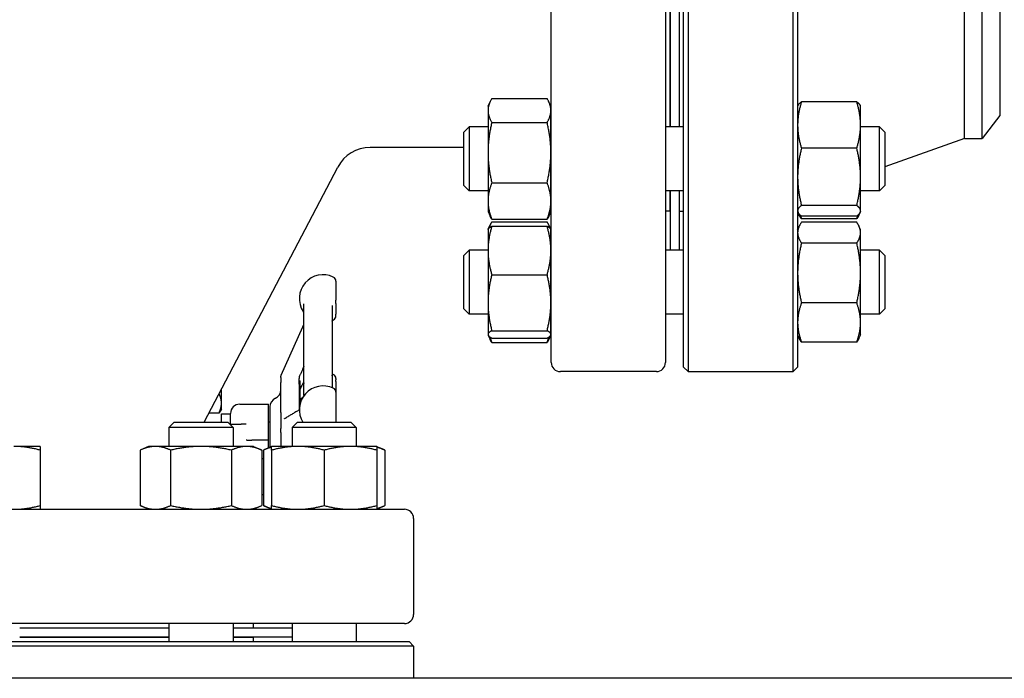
# Model space of a CAD drawing. Header units: inches. Extents: x 24 to 1128, y -94 to 748.
# Tile 73 of 256: x 257.1 to 270.55, y 297.5 to 306.49. Entities that reach past the tile are written whole.
import ezdxf

# ---------------------------------------------------------------- set-up
doc = ezdxf.new("R2010")
doc.units = ezdxf.units.IN
doc.header["$LTSCALE"] = 32
doc.header["$MEASUREMENT"] = 0
doc.layers.add('Visible (ANSI)', color=7, linetype='Continuous', lineweight=30)

msp = doc.modelspace()

# ---------------------------------------------------------------- linework, layer by layer
at = {"layer": 'Visible (ANSI)'}
for p, q in [((264.36302, 301.81362), (264.36302, 316.56362)), ((265.92302, 316.56362), (265.92302, 301.81362)), ((266.16802, 301.75112), (266.16802, 316.62612)), ((266.23052, 316.68862), (266.23052, 301.68862)), ((267.66552, 301.68862), (267.66552, 316.68862)), ((267.72802, 316.62612), (267.72802, 301.75112)), ((270.00802, 304.87362), (270.00802, 313.50362)), ((270.24823, 304.87362), (270.24823, 313.50362)), ((270.48802, 313.19112), (270.48802, 305.18612)), ((265.98302, 307.0688), (265.98302, 305.02993)), ((265.98802, 307.0688), (265.98802, 305.02993)), ((266.10802, 307.0688), (266.10802, 305.02993)), ((263.55089, 305.41655), (264.30615, 305.41655)), ((263.49902, 305.31143), (263.52809, 305.37377)), ((263.49902, 305.31143), (263.49902, 305.25406)), ((264.35802, 305.31143), (264.32895, 305.37377)), ((264.35802, 305.25406), (264.35802, 305.31143)), ((267.72802, 305.31143), (267.73327, 305.32269)), ((268.53515, 305.37296), (267.77989, 305.37296)), ((268.58702, 305.31143), (268.58177, 305.32269)), ((268.58702, 305.0553), (268.58702, 305.31143)), ((263.49902, 305.25406), (263.49902, 304.67952)), ((264.35802, 304.67952), (264.35802, 305.25406)), ((270.48802, 305.18612), (270.24823, 304.87362)), ((263.16802, 304.95701), (263.24094, 305.02993)), ((263.24094, 305.02993), (263.24094, 304.15493)), ((263.49902, 305.02993), (263.24094, 305.02993)), ((263.55089, 305.09158), (264.30615, 305.09158)), ((264.36302, 305.02993), (264.35802, 305.02993)), ((266.16802, 305.02993), (265.92302, 305.02993)), ((268.58702, 304.34739), (268.58702, 305.0553)), ((268.8451, 305.02993), (268.58702, 305.02993)), ((268.91802, 304.95701), (268.8451, 305.02993)), ((268.8451, 304.15493), (268.8451, 305.02993)), ((263.16802, 304.22785), (263.16802, 304.95701)), ((268.91802, 304.95701), (268.91802, 304.22785)), ((270.00802, 304.87362), (268.91802, 304.48639)), ((270.00802, 304.87362), (270.24823, 304.87362)), ((263.16802, 304.74862), (261.89029, 304.74862)), ((268.53515, 304.73765), (267.77989, 304.73765)), ((263.49902, 304.67952), (263.49902, 304.01789)), ((264.35802, 304.01789), (264.35802, 304.67952)), ((259.62221, 300.99862), (261.44744, 304.48075)), ((268.58702, 303.88452), (268.58702, 304.34739)), ((263.16802, 304.22785), (263.24094, 304.15493)), ((263.55089, 304.26747), (264.30615, 304.26747)), ((268.91802, 304.22785), (268.8451, 304.15493)), ((263.49902, 304.15493), (263.24094, 304.15493)), ((264.36302, 304.15493), (264.35802, 304.15493)), ((266.16802, 304.15493), (265.92302, 304.15493)), ((265.98302, 304.15493), (265.98302, 303.87862)), ((265.98802, 304.15493), (265.98802, 303.34761)), ((266.10802, 304.15493), (266.10802, 303.34761)), ((268.8451, 304.15493), (268.58702, 304.15493)), ((263.49902, 304.01789), (263.49902, 303.87343)), ((264.35802, 303.87343), (264.35802, 304.01789)), ((265.98802, 303.99862), (265.98302, 303.99862)), ((268.53515, 303.95712), (267.77989, 303.95712)), ((263.49902, 303.87343), (263.52809, 303.81109)), ((264.35802, 303.87343), (264.32895, 303.81109)), ((265.98302, 303.87862), (265.92302, 303.87862)), ((266.10802, 303.87862), (266.16802, 303.87862)), ((267.72802, 303.87343), (267.73327, 303.86217)), ((267.73336, 303.86197), (267.74937, 303.82764)), ((268.53515, 303.81191), (267.77989, 303.81191)), ((268.58177, 303.86217), (268.56567, 303.82764)), ((268.58702, 303.87343), (268.58177, 303.86217)), ((268.58702, 303.87343), (268.58702, 303.88452)), ((263.50151, 303.63444), (263.52809, 303.69145)), ((263.55089, 303.76831), (264.30615, 303.76831)), ((263.55089, 303.73422), (264.30615, 303.73422)), ((263.55089, 303.6741), (264.30615, 303.6741)), ((264.35553, 303.63444), (264.32895, 303.69145)), ((267.72802, 303.62911), (267.74937, 303.67489)), ((268.53515, 303.775), (267.77989, 303.775)), ((268.53515, 303.72754), (267.77989, 303.72754)), ((268.58702, 303.62911), (268.56567, 303.67489)), ((263.49902, 303.62911), (263.50151, 303.63444)), ((263.49902, 303.62911), (263.49902, 303.34238)), ((264.35802, 303.62911), (264.35553, 303.63444)), ((264.35802, 303.34238), (264.35802, 303.62911)), ((268.58702, 303.58606), (268.58702, 303.62911)), ((268.58702, 303.03587), (268.58702, 303.58606)), ((268.53515, 303.44459), (267.77989, 303.44459)), ((263.16802, 303.27469), (263.24094, 303.34761)), ((263.16802, 302.54552), (263.16802, 303.27469)), ((263.24094, 303.34761), (263.24094, 302.47261)), ((263.49902, 303.34761), (263.24094, 303.34761)), ((263.49902, 303.34238), (263.49902, 302.62868)), ((264.36302, 303.34761), (264.35802, 303.34761)), ((264.35802, 302.62868), (264.35802, 303.34238)), ((266.16802, 303.34761), (265.92302, 303.34761)), ((268.8451, 303.34761), (268.58702, 303.34761)), ((268.91802, 303.27469), (268.8451, 303.34761)), ((268.8451, 302.47261), (268.8451, 303.34761)), ((268.91802, 303.27469), (268.91802, 302.54552)), ((263.55089, 303.01067), (264.30615, 303.01067)), ((268.58702, 302.35992), (268.58702, 303.03587)), ((261.42202, 302.92343), (261.42202, 302.66578)), ((260.98452, 301.36053), (260.98452, 302.61647)), ((261.36952, 302.59299), (261.36952, 301.46994)), ((261.42202, 302.62089), (261.42202, 302.66578)), ((261.42202, 302.62089), (261.42202, 302.47091)), ((263.49902, 302.62868), (263.49902, 302.1964)), ((264.35802, 302.1964), (264.35802, 302.62868)), ((268.53515, 302.62716), (267.77989, 302.62716)), ((261.42202, 302.44893), (261.42202, 302.47091)), ((263.16802, 302.54552), (263.24094, 302.47261)), ((263.49902, 302.47261), (263.24094, 302.47261)), ((264.36302, 302.47261), (264.35802, 302.47261)), ((266.16802, 302.47261), (265.92302, 302.47261)), ((268.8451, 302.47261), (268.58702, 302.47261)), ((268.91802, 302.54552), (268.8451, 302.47261)), ((268.58702, 302.19111), (268.58702, 302.35992)), ((260.67543, 301.63939), (260.96865, 302.29797)), ((263.49902, 302.1964), (263.49902, 302.19111)), ((263.49902, 302.19111), (263.50151, 302.18577)), ((263.50151, 302.18577), (263.52809, 302.12877)), ((263.55089, 302.24668), (264.30615, 302.24668)), ((264.35553, 302.18577), (264.32895, 302.12877)), ((264.35802, 302.19111), (264.35553, 302.18577)), ((264.35802, 302.19111), (264.35802, 302.1964)), ((267.72802, 302.19111), (267.74937, 302.14532)), ((268.58702, 302.19111), (268.56567, 302.14532)), ((263.55089, 302.14612), (264.30615, 302.14612)), ((263.55089, 302.08599), (264.30615, 302.08599)), ((268.53515, 302.09268), (267.77989, 302.09268)), ((265.79802, 301.68862), (264.48802, 301.68862)), ((266.16802, 301.75112), (266.23052, 301.68862)), ((266.23052, 301.68862), (267.66552, 301.68862)), ((267.72802, 301.75112), (267.66552, 301.68862)), ((260.66952, 301.61272), (260.66952, 301.61268)), ((260.66952, 301.60987), (260.66952, 301.61268)), ((260.66952, 301.60987), (260.66952, 301.54228)), ((260.66952, 301.13205), (260.66952, 301.54228)), ((260.91952, 301.51858), (260.91952, 301.59583)), ((260.91952, 301.56362), (260.93514, 301.56362)), ((260.91952, 301.51858), (260.91952, 301.16481)), ((260.91952, 301.51858), (260.91952, 301.16481)), ((260.93514, 301.26034), (260.93514, 301.56362)), ((261.42202, 301.59374), (261.42202, 301.57496)), ((261.42202, 301.55467), (261.42202, 301.57496)), ((261.42202, 301.55467), (261.42202, 301.40608)), ((259.85852, 301.25616), (259.85852, 301.44946)), ((261.42202, 301.40608), (261.42202, 300.99862)), ((259.85852, 301.17612), (259.85852, 301.25616)), ((260.10802, 301.24362), (260.49952, 301.24362)), ((260.49952, 300.75728), (260.49952, 301.24362)), ((259.82503, 301.12247), (259.68712, 301.12247)), ((259.85852, 301.17612), (259.84174, 301.14705)), ((259.85802, 301.11362), (259.98302, 301.11362)), ((259.85802, 300.99862), (259.85802, 301.11362)), ((259.98302, 300.96987), (259.98302, 301.11862)), ((260.51952, 301.2095), (260.51952, 300.65689)), ((260.66952, 301.13205), (260.66952, 300.914)), ((259.21463, 300.99862), (259.14171, 300.92571)), ((259.21463, 300.99862), (259.9438, 300.99862)), ((259.9438, 300.99862), (260.01671, 300.92571)), ((259.97255, 300.96987), (260.12661, 300.96987)), ((260.1947, 300.96987), (260.12661, 300.96987)), ((260.49952, 301.00112), (260.51952, 301.00112)), ((260.89695, 300.99862), (260.82404, 300.92571)), ((260.89695, 300.99862), (261.62612, 300.99862)), ((261.62612, 300.99862), (261.69904, 300.92571)), ((260.01671, 300.92571), (259.14171, 300.92571)), ((259.14171, 300.92571), (259.14171, 300.66762)), ((260.01671, 300.92571), (260.01671, 300.66762)), ((260.66952, 300.85737), (260.66952, 300.914)), ((260.66952, 300.85737), (260.66952, 300.66735)), ((261.69904, 300.92571), (260.82404, 300.92571)), ((260.82404, 300.92571), (260.82404, 300.66762)), ((261.69904, 300.92571), (261.69904, 300.66762)), ((260.36556, 300.75112), (260.27307, 300.75112)), ((260.49952, 300.75112), (260.36556, 300.75112)), ((260.49952, 300.75112), (260.49952, 300.75728)), ((260.49952, 300.64757), (260.49952, 300.75112)), ((257.38434, 300.66762), (257.02484, 300.66762)), ((257.38434, 300.61576), (257.38434, 299.86049)), ((258.86021, 300.66762), (258.74898, 300.61576)), ((258.74898, 300.61576), (258.74898, 299.86049)), ((258.95654, 300.66762), (258.86021, 300.66762)), ((259.57921, 300.66762), (258.95654, 300.66762)), ((259.1641, 300.61576), (259.1641, 299.86049)), ((260.20189, 300.66762), (259.57921, 300.66762)), ((259.99433, 300.61576), (259.99433, 299.86049)), ((260.29821, 300.66762), (260.20189, 300.66762)), ((260.29821, 300.66762), (260.40944, 300.61576)), ((260.40944, 300.61576), (260.40944, 299.86049)), ((260.54254, 300.66762), (260.43131, 300.61576)), ((260.43131, 300.61576), (260.43131, 299.86049)), ((260.90204, 300.66762), (260.54254, 300.66762)), ((260.54254, 300.61576), (260.54254, 299.86049)), ((261.62104, 300.66762), (260.90204, 300.66762)), ((261.26154, 300.61576), (261.26154, 299.86049)), ((261.98054, 300.66762), (261.62104, 300.66762)), ((261.98054, 300.66762), (262.09177, 300.61576)), ((261.98054, 300.61576), (261.98054, 299.86049)), ((262.09177, 300.61576), (262.09177, 299.86049)), ((260.40944, 300.50112), (260.43131, 300.50112)), ((260.40944, 300.00862), (260.43131, 300.00862)), ((247.60802, 299.80862), (262.35802, 299.80862)), ((258.86021, 299.80862), (258.74898, 299.86049)), ((260.29821, 299.80862), (260.40944, 299.86049)), ((260.54254, 299.80862), (260.43131, 299.86049)), ((261.98054, 299.80862), (262.09177, 299.86049)), ((262.48302, 299.68362), (262.48302, 298.37362)), ((262.35802, 298.24862), (247.60802, 298.24862)), ((257.10284, 298.18862), (259.14171, 298.18862)), ((259.14171, 298.24862), (259.14171, 298.00362)), ((260.01671, 298.24862), (260.01671, 298.00362)), ((260.01671, 298.18862), (260.82404, 298.18862)), ((260.29302, 298.24862), (260.29302, 298.18862)), ((260.82404, 298.24862), (260.82404, 298.00362)), ((261.69904, 298.24862), (261.69904, 298.00362)), ((247.54552, 298.00362), (262.42052, 298.00362)), ((257.10284, 298.06862), (259.14171, 298.06862)), ((257.10284, 298.06362), (259.14171, 298.06362)), ((260.01671, 298.06862), (260.82404, 298.06862)), ((260.01671, 298.06362), (260.29302, 298.06362)), ((260.17302, 298.06862), (260.17302, 298.06362)), ((260.29302, 298.06362), (260.29302, 298.00362)), ((262.42052, 298.00362), (262.48302, 297.94112)), ((262.48302, 297.94112), (247.48302, 297.94112)), ((262.48302, 297.94112), (262.48302, 297.50112)), ((304.98302, 297.50112), (228.79552, 297.50112))]:
    msp.add_line(p, q, dxfattribs=at)
for centre, radius, start, end in [((261.89029, 304.24862), 0.5, 90, 152.337698), ((268.10302, 303.79889), 0.375, 170.315404, 180), ((261.24702, 302.68626), 0.325, 64.623066, 212.995885), ((261.35952, 302.92343), 0.0625, 0, 64.623066), ((260.92202, 302.47524), 0.0625, 0, 32.995885), ((261.35952, 302.44892), 0.0625, 298.856047, 0), ((264.48802, 301.81362), 0.125, 180, 270), ((265.79802, 301.81362), 0.125, 270, 0), ((261.24702, 301.35657), 0.325, 64.623066, 67.856779), ((261.35952, 301.59374), 0.0625, 0, 64.623066), ((261.24702, 301.35657), 0.325, 143.871073, 163.661277), ((260.54452, 301.43862), 0.125, 293.578178, 0), ((261.24702, 301.16891), 0.325, 64.623066, 211.598184), ((261.35952, 301.40608), 0.0625, 0, 64.623066), ((260.10802, 301.11862), 0.125, 90, 180), ((260.64452, 301.2095), 0.125, 113.578178, 180), ((262.35802, 299.68362), 0.125, 0, 90), ((262.35802, 298.37362), 0.125, 270, 0)]:
    msp.add_arc(centre, radius, start, end, dxfattribs=at)
for points, weights in [([(263.55089, 305.41655), (263.49902, 305.32947), (263.49902, 305.25406)], [1, 1.0379548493, 1]), ([(264.35802, 305.25406), (264.35802, 305.32947), (264.30615, 305.41655)], [1, 1.0379548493, 1]), ([(267.77989, 305.37296), (267.72802, 305.20273), (267.72802, 305.0553)], [1, 1.0379548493, 1]), ([(267.73327, 305.32269), (267.74424, 305.34621), (267.77989, 305.37296)], [1.01653872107, 1.02578038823, 1]), ([(268.53515, 305.37296), (268.5708, 305.34621), (268.58177, 305.32269)], [1, 1.02578038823, 1.01653872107]), ([(268.58702, 305.0553), (268.58702, 305.20273), (268.53515, 305.37296)], [1, 1.0379548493, 1]), ([(263.49902, 305.25406), (263.49902, 305.17866), (263.55089, 305.09158)], [1, 1.0379548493, 1]), ([(264.30615, 305.09158), (264.35802, 305.17866), (264.35802, 305.25406)], [1, 1.0379548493, 1]), ([(263.55089, 305.09158), (263.49902, 304.87076), (263.49902, 304.67952)], [1, 1.0379548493, 1]), ([(264.35802, 304.67952), (264.35802, 304.87076), (264.30615, 305.09158)], [1, 1.0379548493, 1]), ([(267.72802, 305.0553), (267.72802, 304.90788), (267.77989, 304.73765)], [1, 1.0379548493, 1]), ([(268.53515, 304.73765), (268.58702, 304.90788), (268.58702, 305.0553)], [1, 1.0379548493, 1]), ([(267.77989, 304.73765), (267.72802, 304.52851), (267.72802, 304.34739)], [1, 1.0379548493, 1]), ([(268.58702, 304.34739), (268.58702, 304.52851), (268.53515, 304.73765)], [1, 1.0379548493, 1]), ([(263.49902, 304.67952), (263.49902, 304.48829), (263.55089, 304.26747)], [1, 1.0379548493, 1]), ([(264.30615, 304.26747), (264.35802, 304.48829), (264.35802, 304.67952)], [1, 1.0379548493, 1]), ([(267.72802, 304.34739), (267.72802, 304.16627), (267.77989, 303.95712)], [1, 1.0379548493, 1]), ([(268.53515, 303.95712), (268.58702, 304.16627), (268.58702, 304.34739)], [1, 1.0379548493, 1]), ([(263.55089, 304.26747), (263.49902, 304.13372), (263.49902, 304.01789)], [1, 1.0379548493, 1]), ([(264.35802, 304.01789), (264.35802, 304.13372), (264.30615, 304.26747)], [1, 1.0379548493, 1]), ([(263.49902, 304.01789), (263.49902, 303.90206), (263.55089, 303.76831)], [1, 1.0379548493, 1]), ([(264.30615, 303.76831), (264.35802, 303.90206), (264.35802, 304.01789)], [1, 1.0379548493, 1]), ([(267.77989, 303.95712), (267.72802, 303.91821), (267.72802, 303.88452)], [1, 1.0379548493, 1]), ([(268.58702, 303.88452), (268.58702, 303.91821), (268.53515, 303.95712)], [1, 1.0379548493, 1]), ([(263.55089, 303.76831), (263.53776, 303.79035), (263.52809, 303.81109)], [1, 1.00934096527, 1.01408417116]), ([(264.32895, 303.81109), (264.31928, 303.79035), (264.30615, 303.76831)], [1.01408417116, 1.00934096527, 1]), ([(267.72802, 303.88452), (267.72802, 303.85082), (267.77989, 303.81191)], [1, 1.0379548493, 1]), ([(267.77989, 303.775), (267.76114, 303.8024), (267.74937, 303.82764)], [1, 1.01339325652, 1.01733426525]), ([(267.7629, 303.82567), (267.7705, 303.8009), (267.77989, 303.775)], [1.01098059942, 1.00665836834, 1]), ([(268.53515, 303.81191), (268.58702, 303.85082), (268.58702, 303.88452)], [1, 1.0379548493, 1]), ([(268.56567, 303.82764), (268.5539, 303.8024), (268.53515, 303.775)], [1.01733426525, 1.01339325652, 1]), ([(268.53515, 303.775), (268.54453, 303.8009), (268.55214, 303.82567)], [1, 1.00665836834, 1.01098059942]), ([(263.55089, 303.6741), (263.49902, 303.49633), (263.49902, 303.34238)], [1, 1.0379548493, 1]), ([(263.50151, 303.63444), (263.51012, 303.65292), (263.55089, 303.6741)], [1.01304319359, 1.02958951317, 1]), ([(263.55089, 303.73422), (263.52354, 303.68831), (263.51085, 303.64715)], [1, 1.01965956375, 1.01895290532]), ([(264.34619, 303.64715), (264.3335, 303.68831), (264.30615, 303.73422)], [1.01895290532, 1.01965956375, 1]), ([(264.35802, 303.34238), (264.35802, 303.49633), (264.30615, 303.6741)], [1, 1.0379548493, 1]), ([(264.30615, 303.6741), (264.34692, 303.65292), (264.35553, 303.63444)], [1, 1.02958951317, 1.01304319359]), ([(267.77989, 303.72754), (267.72802, 303.65172), (267.72802, 303.58606)], [1, 1.0379548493, 1]), ([(268.58702, 303.58606), (268.58702, 303.65172), (268.53515, 303.72754)], [1, 1.0379548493, 1]), ([(267.72802, 303.58606), (267.72802, 303.5204), (267.77989, 303.44459)], [1, 1.0379548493, 1]), ([(268.53515, 303.44459), (268.58702, 303.5204), (268.58702, 303.58606)], [1, 1.0379548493, 1]), ([(267.77989, 303.44459), (267.72802, 303.22556), (267.72802, 303.03587)], [1, 1.0379548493, 1]), ([(268.58702, 303.03587), (268.58702, 303.22556), (268.53515, 303.44459)], [1, 1.0379548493, 1]), ([(263.49902, 303.34238), (263.49902, 303.18844), (263.55089, 303.01067)], [1, 1.0379548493, 1]), ([(264.30615, 303.01067), (264.35802, 303.18844), (264.35802, 303.34238)], [1, 1.0379548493, 1]), ([(263.55089, 303.01067), (263.49902, 302.80596), (263.49902, 302.62868)], [1, 1.0379548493, 1]), ([(264.35802, 302.62868), (264.35802, 302.80596), (264.30615, 303.01067)], [1, 1.0379548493, 1]), ([(267.72802, 303.03587), (267.72802, 302.84619), (267.77989, 302.62716)], [1, 1.0379548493, 1]), ([(268.53515, 302.62716), (268.58702, 302.84619), (268.58702, 303.03587)], [1, 1.0379548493, 1]), ([(263.49902, 302.62868), (263.49902, 302.45139), (263.55089, 302.24668)], [1, 1.0379548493, 1]), ([(264.30615, 302.24668), (264.35802, 302.45139), (264.35802, 302.62868)], [1, 1.0379548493, 1]), ([(267.77989, 302.62716), (267.72802, 302.48394), (267.72802, 302.35992)], [1, 1.0379548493, 1]), ([(268.58702, 302.35992), (268.58702, 302.48394), (268.53515, 302.62716)], [1, 1.0379548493, 1]), ([(267.72802, 302.35992), (267.72802, 302.23589), (267.77989, 302.09268)], [1, 1.0379548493, 1]), ([(268.53515, 302.09268), (268.58702, 302.23589), (268.58702, 302.35992)], [1, 1.0379548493, 1]), ([(263.55089, 302.24668), (263.49902, 302.21974), (263.49902, 302.1964)], [1, 1.0379548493, 1]), ([(263.49902, 302.1964), (263.49902, 302.17306), (263.55089, 302.14612)], [1, 1.0379548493, 1]), ([(264.35802, 302.1964), (264.35802, 302.21974), (264.30615, 302.24668)], [1, 1.0379548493, 1]), ([(264.30615, 302.14612), (264.35802, 302.17306), (264.35802, 302.1964)], [1, 1.0379548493, 1]), ([(263.52524, 302.16129), (263.53579, 302.12493), (263.55089, 302.08599)], [1.01541962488, 1.01076049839, 1]), ([(263.55089, 302.08599), (263.53776, 302.10803), (263.52809, 302.12877)], [1, 1.00934096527, 1.01408417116]), ([(264.30615, 302.08599), (264.32125, 302.12493), (264.3318, 302.16129)], [1, 1.01076049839, 1.01541962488]), ([(264.32895, 302.12877), (264.31928, 302.10803), (264.30615, 302.08599)], [1.01408417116, 1.00934096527, 1]), ([(267.77989, 302.09268), (267.76114, 302.12008), (267.74937, 302.14532)], [1, 1.01339325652, 1.01733426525]), ([(268.56567, 302.14532), (268.5539, 302.12008), (268.53515, 302.09268)], [1.01733426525, 1.01339325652, 1]), ([(259.85852, 301.25616), (259.85852, 301.31729), (259.82608, 301.38758)], [1, 1.03737249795, 1.00114683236]), ([(259.82503, 301.12247), (259.85852, 301.19411), (259.85852, 301.25616)], [1, 1.0379548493, 1]), ([(259.84174, 301.14705), (259.83488, 301.13519), (259.82503, 301.12247)], [1.01552166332, 1.01087918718, 1]), ([(257.38434, 300.61576), (257.19169, 300.66762), (257.02484, 300.66762)], [1, 1.0379548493, 1]), ([(257.38434, 300.66762), (257.38434, 300.66762), (257.38434, 300.61576)], [1, 1.0379548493, 1]), ([(258.95654, 300.66762), (258.86021, 300.66762), (258.74898, 300.61576)], [1, 1.0379548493, 1]), ([(259.1641, 300.61576), (259.05287, 300.66762), (258.95654, 300.66762)], [1, 1.0379548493, 1]), ([(259.57921, 300.66762), (259.38656, 300.66762), (259.1641, 300.61576)], [1, 1.0379548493, 1]), ([(259.99433, 300.61576), (259.77187, 300.66762), (259.57921, 300.66762)], [1, 1.0379548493, 1]), ([(260.20189, 300.66762), (260.10556, 300.66762), (259.99433, 300.61576)], [1, 1.0379548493, 1]), ([(260.40944, 300.61576), (260.29821, 300.66762), (260.20189, 300.66762)], [1, 1.0379548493, 1]), ([(260.54254, 300.6558), (260.48996, 300.64311), (260.43131, 300.61576)], [1.01895290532, 1.01965956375, 1]), ([(260.54254, 300.61576), (260.54254, 300.66762), (260.54254, 300.66762)], [1, 1.0379548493, 1]), ([(260.90204, 300.66762), (260.73519, 300.66762), (260.54254, 300.61576)], [1, 1.0379548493, 1]), ([(261.26154, 300.61576), (261.06888, 300.66762), (260.90204, 300.66762)], [1, 1.0379548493, 1]), ([(261.62104, 300.66762), (261.45419, 300.66762), (261.26154, 300.61576)], [1, 1.0379548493, 1]), ([(261.98054, 300.61576), (261.78788, 300.66762), (261.62104, 300.66762)], [1, 1.0379548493, 1]), ([(261.98054, 300.66762), (261.98054, 300.66762), (261.98054, 300.61576)], [1, 1.0379548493, 1]), ([(262.09177, 300.61576), (262.03312, 300.64311), (261.98054, 300.6558)], [1, 1.01965956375, 1.01895290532]), ([(257.02484, 299.80862), (257.19169, 299.80862), (257.38434, 299.86049)], [1, 1.0379548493, 1]), ([(257.38434, 299.86049), (257.38434, 299.80862), (257.38434, 299.80862)], [1, 1.0379548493, 1]), ([(258.74898, 299.86049), (258.86021, 299.80862), (258.95654, 299.80862)], [1, 1.0379548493, 1]), ([(258.95654, 299.80862), (259.05287, 299.80862), (259.1641, 299.86049)], [1, 1.0379548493, 1]), ([(259.1641, 299.86049), (259.38656, 299.80862), (259.57921, 299.80862)], [1, 1.0379548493, 1]), ([(259.57921, 299.80862), (259.77187, 299.80862), (259.99433, 299.86049)], [1, 1.0379548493, 1]), ([(259.99433, 299.86049), (260.10556, 299.80862), (260.20189, 299.80862)], [1, 1.0379548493, 1]), ([(260.20189, 299.80862), (260.29821, 299.80862), (260.40944, 299.86049)], [1, 1.0379548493, 1]), ([(260.43131, 299.86049), (260.48996, 299.83314), (260.54254, 299.82045)], [1, 1.01965956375, 1.01895290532]), ([(260.54254, 299.86049), (260.73519, 299.80862), (260.90204, 299.80862)], [1, 1.0379548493, 1]), ([(260.54254, 299.80862), (260.54254, 299.80862), (260.54254, 299.86049)], [1, 1.0379548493, 1]), ([(260.90204, 299.80862), (261.06888, 299.80862), (261.26154, 299.86049)], [1, 1.0379548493, 1]), ([(261.26154, 299.86049), (261.45419, 299.80862), (261.62104, 299.80862)], [1, 1.0379548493, 1]), ([(261.62104, 299.80862), (261.78788, 299.80862), (261.98054, 299.86049)], [1, 1.0379548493, 1]), ([(261.98054, 299.86049), (261.98054, 299.80862), (261.98054, 299.80862)], [1, 1.0379548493, 1]), ([(261.98054, 299.82045), (262.03312, 299.83314), (262.09177, 299.86049)], [1.01895290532, 1.01965956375, 1])]:
    msp.add_rational_spline(points, weights, degree=2, dxfattribs=at)
for points, knots in [([(260.96865, 302.29797), (260.97069, 302.30256), (260.9726, 302.30684), (260.97587, 302.31412), (260.97723, 302.31713), (260.9797, 302.32268), (260.98076, 302.32517), (260.98174, 302.32787), (260.98199, 302.32863), (260.98241, 302.33009), (260.98255, 302.33058), (260.98278, 302.33149), (260.98285, 302.33176), (260.98298, 302.33234), (260.98305, 302.33263), (260.98315, 302.33309), (260.98318, 302.33323), (260.98324, 302.33353), (260.98327, 302.33368), (260.98333, 302.33399), (260.98337, 302.33414), (260.98345, 302.3346), (260.98351, 302.3349), (260.98365, 302.3357), (260.98371, 302.33613), (260.98383, 302.33688), (260.98387, 302.3372), (260.984, 302.33822), (260.98407, 302.33882), (260.98427, 302.34095), (260.98434, 302.34217), (260.98452, 302.34654), (260.98452, 302.3503), (260.98452, 302.35376)], [0, 0, 0, 0, 0.047477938, 0.047477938, 0.08249947, 0.08249947, 0.121004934, 0.121004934, 0.14122633, 0.14122633, 0.150049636, 0.150049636, 0.153431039, 0.153431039, 0.15626754, 0.15626754, 0.157456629, 0.157456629, 0.15864793, 0.15864793, 0.159840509, 0.159840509, 0.16226276, 0.16226276, 0.167114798, 0.167114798, 0.171866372, 0.171866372, 0.18321067, 0.18321067, 0.214314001, 0.214314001, 0.295963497, 0.295963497, 0.295963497, 0.295963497]), ([(261.36952, 302.37601), (261.36961, 302.37616), (261.36972, 302.37632), (261.3703, 302.37719), (261.37091, 302.37811), (261.37282, 302.38045), (261.37343, 302.38117), (261.37541, 302.38334), (261.37688, 302.38493), (261.38175, 302.38905), (261.38445, 302.39128), (261.38962, 302.39415), (261.38965, 302.39416), (261.38968, 302.39418)], [0.3018015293, 0.3018015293, 0.3018015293, 0.3018015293, 0.3110269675, 0.3110269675, 0.3460360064, 0.3460360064, 0.3585984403, 0.3585984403, 0.3758973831, 0.3758973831, 0.3887084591, 0.3887084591, 0.3887837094, 0.3887837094, 0.3887837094, 0.3887837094]), ([(260.66952, 301.61273), (260.66952, 301.61351), (260.66954, 301.61433), (260.66958, 301.61562), (260.66961, 301.61613), (260.66965, 301.61678), (260.66966, 301.61694), (260.66967, 301.61714), (260.66967, 301.61718), (260.66968, 301.61728), (260.66968, 301.61733), (260.66969, 301.61745), (260.6697, 301.61751), (260.66971, 301.61763), (260.66971, 301.61769), (260.66972, 301.61783), (260.66973, 301.61792), (260.66975, 301.61814), (260.66976, 301.61827), (260.6698, 301.61879), (260.66984, 301.61915), (260.66995, 301.62014), (260.67003, 301.62076), (260.67021, 301.62209), (260.67032, 301.6228), (260.67059, 301.62429), (260.67074, 301.62508), (260.67118, 301.62715), (260.67148, 301.62836), (260.67208, 301.63052), (260.67237, 301.6315), (260.67284, 301.63291), (260.67298, 301.63331), (260.67325, 301.63409), (260.67339, 301.63446), (260.67367, 301.63521), (260.67382, 301.63558), (260.67408, 301.63623), (260.67419, 301.63652), (260.67452, 301.63732), (260.6747, 301.63772), (260.67507, 301.63858), (260.67525, 301.63899), (260.67543, 301.63939)], [0, 0, 0, 0, 0.0078067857, 0.0078067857, 0.0132708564, 0.0132708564, 0.0150906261, 0.0150906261, 0.0155496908, 0.0155496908, 0.0160097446, 0.0160097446, 0.0164681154, 0.0164681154, 0.016924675, 0.016924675, 0.0175847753, 0.0175847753, 0.0186842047, 0.0186842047, 0.0218929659, 0.0218929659, 0.0273515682, 0.0273515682, 0.0328883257, 0.0328883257, 0.0389088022, 0.0389088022, 0.0496340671, 0.0496340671, 0.0590657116, 0.0590657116, 0.0627224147, 0.0627224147, 0.0658443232, 0.0658443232, 0.068882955, 0.068882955, 0.0717335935, 0.0717335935, 0.0777435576, 0.0777435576, 0.0868474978, 0.0868474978, 0.0868474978, 0.0868474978]), ([(260.95043, 301.68495), (260.94722, 301.67771), (260.94395, 301.67039), (260.9384, 301.65838), (260.93608, 301.65349), (260.9311, 301.64322), (260.92845, 301.63799), (260.92524, 301.63175), (260.92447, 301.63026), (260.92295, 301.62717), (260.92239, 301.62588), (260.92167, 301.62397), (260.92145, 301.62329), (260.92102, 301.62161), (260.92093, 301.62122), (260.92077, 301.62051), (260.92072, 301.62025), (260.9206, 301.61967), (260.92054, 301.61935), (260.92045, 301.61882), (260.92041, 301.61864), (260.92035, 301.61826), (260.92032, 301.61807), (260.92023, 301.61748), (260.92018, 301.61708), (260.92008, 301.61635), (260.92004, 301.616), (260.91994, 301.61504), (260.91989, 301.6145), (260.9197, 301.61206), (260.91964, 301.61039), (260.91951, 301.60463), (260.91952, 301.60013), (260.91952, 301.59583)], [0, 0, 0, 0, 0.0603831, 0.0603831, 0.104424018, 0.104424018, 0.16031968, 0.16031968, 0.178317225, 0.178317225, 0.202462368, 0.202462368, 0.226175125, 0.226175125, 0.232127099, 0.232127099, 0.235101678, 0.235101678, 0.238092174, 0.238092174, 0.239580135, 0.239580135, 0.241069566, 0.241069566, 0.244093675, 0.244093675, 0.24708763, 0.24708763, 0.253093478, 0.253093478, 0.276878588, 0.276878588, 0.335423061, 0.335423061, 0.335423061, 0.335423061]), ([(261.37079, 301.63221), (261.37079, 301.63221), (261.37067, 301.63244), (261.37012, 301.63395), (261.36952, 301.63622), (261.36952, 301.63919)], [0.4047463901, 0.4047463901, 0.4047463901, 0.4047463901, 0.4365661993, 0.4365661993, 0.5041533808, 0.5041533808, 0.5041533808, 0.5041533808]), ([(260.95383, 301.32427), (260.95469, 301.32496), (260.95598, 301.32601), (260.95913, 301.32855), (260.96101, 301.33004), (260.96453, 301.33274), (260.96618, 301.33397), (260.96775, 301.33515)], [0, 0, 0, 0, 0.0239966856, 0.0239966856, 0.0525140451, 0.0525140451, 0.0796232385, 0.0796232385, 0.0796232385, 0.0796232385]), ([(260.92203, 301.1663), (260.9204, 301.16534), (260.91877, 301.16437), (260.90255, 301.15476), (260.88796, 301.14611), (260.85878, 301.12882), (260.84419, 301.12017), (260.81502, 301.10287), (260.80043, 301.09423), (260.77127, 301.07693), (260.75669, 301.06828), (260.74212, 301.05963)], [0.76245259, 0.76245259, 0.76245259, 0.76245259, 0.79301447, 0.79301447, 1.06690782, 1.06690782, 1.34080118, 1.34080118, 1.61469453, 1.61469453, 1.88858789, 1.88858789, 1.88858789, 1.88858789]), ([(260.71983, 301.04536), (260.71983, 301.04536), (260.71983, 301.04536), (260.71984, 301.04537), (260.72012, 301.04554), (260.72114, 301.04621), (260.722, 301.0468), (260.72455, 301.04854), (260.72646, 301.04985), (260.73032, 301.05242), (260.73224, 301.05367), (260.73729, 301.05681), (260.7404, 301.0586), (260.74212, 301.05963)], [0.225891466, 0.225891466, 0.225891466, 0.225891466, 0.226206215, 0.226206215, 0.242465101, 0.242465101, 0.263280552, 0.263280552, 0.294781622, 0.294781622, 0.321406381, 0.321406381, 0.364242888, 0.364242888, 0.364242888, 0.364242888]), ([(260.19638, 300.75894), (260.19643, 300.75891), (260.19647, 300.75889), (260.19764, 300.75821), (260.19882, 300.75756), (260.20004, 300.75693)], [-0.7199277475, -0.7199277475, -0.7199277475, -0.7199277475, -0.71835885, -0.71835885, -0.678581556, -0.678581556, -0.678581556, -0.678581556]), ([(260.20004, 300.75693), (260.20049, 300.75669), (260.20094, 300.75651), (260.20536, 300.75478), (260.21364, 300.75336), (260.24075, 300.75149), (260.2561, 300.75112), (260.27307, 300.75112)], [0.010286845, 0.010286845, 0.010286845, 0.010286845, 0.015902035, 0.015902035, 0.08584187, 0.08584187, 0.151933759, 0.151933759, 0.151933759, 0.151933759])]:
    msp.add_open_spline(points, degree=3, knots=knots, dxfattribs=at)
for points in [[(260.98452, 301.76172), (260.97315, 301.73613), (260.96179, 301.71054), (260.95043, 301.68495)], [(260.98452, 301.52441), (260.98452, 301.52385), (260.98449, 301.5236), (260.98449, 301.5236)], [(260.93514, 301.30937), (260.94137, 301.31434), (260.9476, 301.3193), (260.95383, 301.32427)]]:
    msp.add_open_spline(points, degree=3, dxfattribs=at)

doc.saveas('drawing.dxf')
